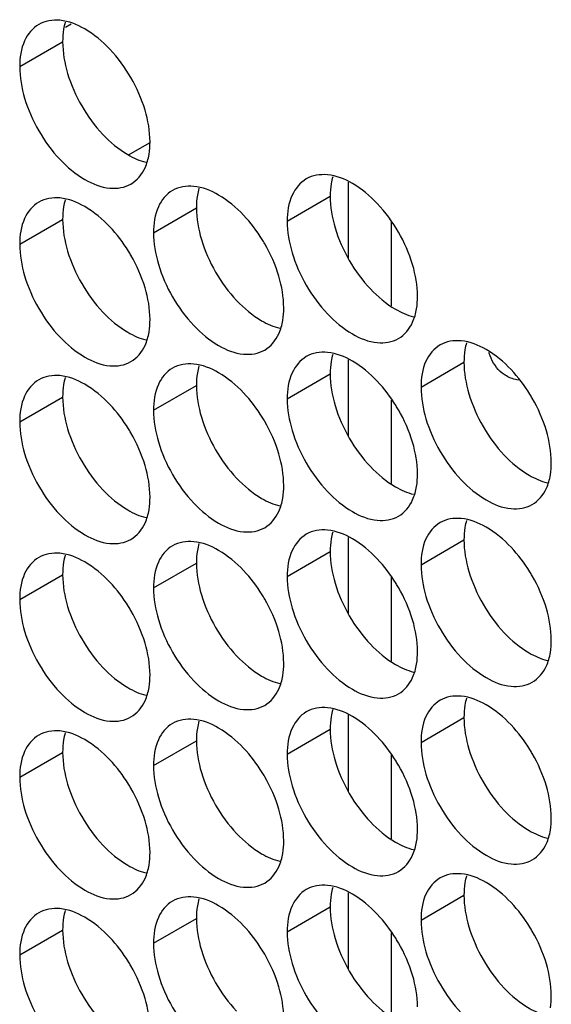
# Model space of a CAD drawing. Header units: inches. Extents: x 0 to 34, y 0 to 22.
# Tile 26 of 118: x 14.385 to 14.521, y 15.416 to 15.667. Entities that reach past the tile are written whole.
import ezdxf

# ---------------------------------------------------------------- set-up
doc = ezdxf.new("R2010")
doc.units = ezdxf.units.IN
doc.header["$LTSCALE"] = 1.87
doc.header["$MEASUREMENT"] = 0
doc.layers.get('0').update_dxf_attribs({"linetype": 'CONTINUOUS'})

msp = doc.modelspace()

# ---------------------------------------------------------------- linework, layer by layer
at = {"color": 3, "linetype": 'CONTINUOUS'}
for p, q in [((14.39805, 15.66609), (14.3966, 15.66525)), ((14.41271, 15.63276), (14.41825, 15.63596)), ((14.46874, 15.62584), (14.46874, 15.60645)), ((14.46874, 15.58052), (14.46874, 15.56113)), ((14.46874, 15.53521), (14.46874, 15.51582)), ((14.46874, 15.4899), (14.46874, 15.4705)), ((14.46874, 15.44458), (14.46874, 15.42519))]:
    msp.add_line(p, q, dxfattribs=at)
at = {"color": 7, "linetype": 'CONTINUOUS'}
for p, q in [((14.38494, 15.65528), (14.3959, 15.66161)), ((14.45318, 15.61588), (14.46414, 15.62221)), ((14.41906, 15.61292), (14.43002, 15.61925)), ((14.38494, 15.60996), (14.3959, 15.61629)), ((14.4797, 15.61556), (14.4797, 15.59428)), ((14.4873, 15.57352), (14.49826, 15.57985)), ((14.45318, 15.57056), (14.46414, 15.57689)), ((14.41906, 15.56761), (14.43002, 15.57394)), ((14.38494, 15.56465), (14.3959, 15.57098)), ((14.4797, 15.57024), (14.4797, 15.54896)), ((14.4873, 15.52821), (14.49826, 15.53454)), ((14.45318, 15.52525), (14.46414, 15.53158)), ((14.41906, 15.52229), (14.43002, 15.52862)), ((14.38494, 15.51933), (14.3959, 15.52566)), ((14.4797, 15.52493), (14.4797, 15.50365)), ((14.4873, 15.48289), (14.49826, 15.48922)), ((14.45318, 15.47994), (14.46414, 15.48626)), ((14.41906, 15.47698), (14.43002, 15.48331)), ((14.38494, 15.47402), (14.3959, 15.48035)), ((14.4797, 15.47962), (14.4797, 15.45834)), ((14.4873, 15.43758), (14.49826, 15.44391)), ((14.45318, 15.43462), (14.46414, 15.44095)), ((14.41906, 15.43166), (14.43002, 15.43799)), ((14.38494, 15.42871), (14.3959, 15.43504)), ((14.4797, 15.4343), (14.4797, 15.41302))]:
    msp.add_line(p, q, dxfattribs=at)
for points, knots in [([(14.38981, 15.66603), (14.38822, 15.66512), (14.38549, 15.66169), (14.38494, 15.65752), (14.38494, 15.65528)], [0, 0, 0, 0, 0.44922, 1, 1, 1, 1]), ([(14.40792, 15.65974), (14.40604, 15.66172), (14.40219, 15.66495), (14.39747, 15.66688), (14.3952, 15.66708)], [0, 0, 0, 0, 0.548282, 1, 1, 1, 1]), ([(14.41691, 15.64416), (14.41605, 15.64707), (14.4136, 15.65263), (14.41, 15.65754), (14.40792, 15.65974)], [0, 0, 0, 0, 0.499997, 1, 1, 1, 1]), ([(14.38621, 15.6472), (14.38707, 15.6443), (14.38952, 15.63874), (14.39474, 15.6316), (14.40093, 15.62642), (14.40738, 15.62377), (14.41172, 15.62442), (14.41331, 15.62533)], [0, 0, 0, 0, 0.235115, 0.470233, 0.682481, 0.857347, 1, 1, 1, 1]), ([(14.41331, 15.62533), (14.4149, 15.62625), (14.41692, 15.62878), (14.41774, 15.63171), (14.41793, 15.63288)], [0, 0, 0, 0, 0.608607, 1, 1, 1, 1]), ([(14.45805, 15.62664), (14.45646, 15.62572), (14.45372, 15.62229), (14.45318, 15.61812), (14.45318, 15.61588)], [0, 0, 0, 0, 0.44922, 1, 1, 1, 1]), ([(14.47615, 15.62034), (14.47428, 15.62232), (14.47043, 15.62555), (14.46571, 15.62749), (14.46344, 15.62768)], [0, 0, 0, 0, 0.548282, 1, 1, 1, 1]), ([(14.42393, 15.62368), (14.42234, 15.62276), (14.41961, 15.61934), (14.41906, 15.61517), (14.41906, 15.61292)], [0, 0, 0, 0, 0.44922, 1, 1, 1, 1]), ([(14.44204, 15.61738), (14.44016, 15.61936), (14.43631, 15.62259), (14.43159, 15.62453), (14.42932, 15.62472)], [0, 0, 0, 0, 0.548282, 1, 1, 1, 1]), ([(14.38981, 15.62072), (14.38822, 15.6198), (14.38549, 15.61638), (14.38494, 15.61221), (14.38494, 15.60996)], [0, 0, 0, 0, 0.44922, 1, 1, 1, 1]), ([(14.40792, 15.61442), (14.40604, 15.61641), (14.40219, 15.61963), (14.39747, 15.62157), (14.3952, 15.62177)], [0, 0, 0, 0, 0.548282, 1, 1, 1, 1]), ([(14.48515, 15.60476), (14.48428, 15.60767), (14.48183, 15.61323), (14.47824, 15.61814), (14.47615, 15.62034)], [0, 0, 0, 0, 0.499997, 1, 1, 1, 1]), ([(14.45103, 15.6018), (14.45017, 15.60471), (14.44878, 15.60786), (14.44702, 15.6108), (14.44681, 15.61114)], [0, 0, 0, 0, 0.882712, 1, 1, 1, 1]), ([(14.41691, 15.59885), (14.41605, 15.60175), (14.41466, 15.6049), (14.4129, 15.60784), (14.41269, 15.60819)], [0, 0, 0, 0, 0.882712, 1, 1, 1, 1]), ([(14.45444, 15.60781), (14.45531, 15.6049), (14.45776, 15.59934), (14.46298, 15.59221), (14.46916, 15.58702), (14.47562, 15.58437), (14.47996, 15.58502), (14.48155, 15.58593)], [0, 0, 0, 0, 0.235115, 0.470233, 0.682481, 0.857347, 1, 1, 1, 1]), ([(14.42033, 15.60485), (14.42119, 15.60194), (14.42364, 15.59638), (14.42886, 15.58925), (14.43504, 15.58406), (14.4415, 15.58141), (14.44584, 15.58206), (14.44743, 15.58298)], [0, 0, 0, 0, 0.235115, 0.470233, 0.682481, 0.857347, 1, 1, 1, 1]), ([(14.38621, 15.60189), (14.38707, 15.59898), (14.38952, 15.59342), (14.39474, 15.58629), (14.40093, 15.58111), (14.40738, 15.57845), (14.41172, 15.5791), (14.41331, 15.58002)], [0, 0, 0, 0, 0.235115, 0.470233, 0.682481, 0.857347, 1, 1, 1, 1]), ([(14.48155, 15.58593), (14.48313, 15.58685), (14.48515, 15.58938), (14.48598, 15.59231), (14.48617, 15.59348)], [0, 0, 0, 0, 0.608607, 1, 1, 1, 1]), ([(14.44743, 15.58298), (14.44902, 15.58389), (14.45103, 15.58642), (14.45186, 15.58935), (14.45205, 15.59053)], [0, 0, 0, 0, 0.608607, 1, 1, 1, 1]), ([(14.41331, 15.58002), (14.4149, 15.58093), (14.41692, 15.58346), (14.41774, 15.5864), (14.41793, 15.58757)], [0, 0, 0, 0, 0.608607, 1, 1, 1, 1]), ([(14.49216, 15.58428), (14.49058, 15.58336), (14.48784, 15.57994), (14.4873, 15.57577), (14.4873, 15.57352)], [0, 0, 0, 0, 0.44922, 1, 1, 1, 1]), ([(14.51027, 15.57798), (14.50839, 15.57996), (14.50455, 15.58319), (14.49983, 15.58513), (14.49755, 15.58533)], [0, 0, 0, 0, 0.548282, 1, 1, 1, 1]), ([(14.45805, 15.58132), (14.45646, 15.58041), (14.45372, 15.57698), (14.45318, 15.57281), (14.45318, 15.57056)], [0, 0, 0, 0, 0.44922, 1, 1, 1, 1]), ([(14.47615, 15.57503), (14.47428, 15.57701), (14.47043, 15.58023), (14.46571, 15.58217), (14.46344, 15.58237)], [0, 0, 0, 0, 0.548282, 1, 1, 1, 1]), ([(14.42393, 15.57836), (14.42234, 15.57745), (14.41961, 15.57402), (14.41906, 15.56985), (14.41906, 15.56761)], [0, 0, 0, 0, 0.44922, 1, 1, 1, 1]), ([(14.44204, 15.57207), (14.44016, 15.57405), (14.43631, 15.57727), (14.43159, 15.57921), (14.42932, 15.57941)], [0, 0, 0, 0, 0.548282, 1, 1, 1, 1]), ([(14.40792, 15.56911), (14.40604, 15.57109), (14.40219, 15.57432), (14.39747, 15.57626), (14.3952, 15.57645)], [0, 0, 0, 0, 0.548282, 1, 1, 1, 1]), ([(14.38981, 15.57541), (14.38822, 15.57449), (14.38549, 15.57106), (14.38494, 15.56689), (14.38494, 15.56465)], [0, 0, 0, 0, 0.44922, 1, 1, 1, 1]), ([(14.51927, 15.56241), (14.5184, 15.56531), (14.51701, 15.56846), (14.51526, 15.5714), (14.51505, 15.57175)], [0, 0, 0, 0, 0.882712, 1, 1, 1, 1]), ([(14.48515, 15.55945), (14.48428, 15.56235), (14.48289, 15.5655), (14.48114, 15.56845), (14.48093, 15.56879)], [0, 0, 0, 0, 0.882712, 1, 1, 1, 1]), ([(14.45103, 15.55649), (14.45017, 15.5594), (14.44878, 15.56255), (14.44702, 15.56549), (14.44681, 15.56583)], [0, 0, 0, 0, 0.882712, 1, 1, 1, 1]), ([(14.48856, 15.56545), (14.48943, 15.56254), (14.49188, 15.55698), (14.4971, 15.54985), (14.50328, 15.54467), (14.50974, 15.54201), (14.51408, 15.54266), (14.51566, 15.54358)], [0, 0, 0, 0, 0.235115, 0.470233, 0.682481, 0.857347, 1, 1, 1, 1]), ([(14.41691, 15.55353), (14.41605, 15.55644), (14.41466, 15.55959), (14.4129, 15.56253), (14.41269, 15.56287)], [0, 0, 0, 0, 0.882712, 1, 1, 1, 1]), ([(14.45444, 15.56249), (14.45531, 15.55959), (14.45776, 15.55403), (14.46298, 15.54689), (14.46916, 15.54171), (14.47562, 15.53905), (14.47996, 15.5397), (14.48155, 15.54062)], [0, 0, 0, 0, 0.235115, 0.470233, 0.682481, 0.857347, 1, 1, 1, 1]), ([(14.42033, 15.55953), (14.42119, 15.55663), (14.42364, 15.55107), (14.42886, 15.54393), (14.43504, 15.53875), (14.4415, 15.5361), (14.44584, 15.53675), (14.44743, 15.53766)], [0, 0, 0, 0, 0.235115, 0.470233, 0.682481, 0.857347, 1, 1, 1, 1]), ([(14.38621, 15.55658), (14.38707, 15.55367), (14.38952, 15.54811), (14.39474, 15.54098), (14.40093, 15.53579), (14.40738, 15.53314), (14.41172, 15.53379), (14.41331, 15.5347)], [0, 0, 0, 0, 0.235115, 0.470233, 0.682481, 0.857347, 1, 1, 1, 1]), ([(14.51566, 15.54358), (14.51725, 15.54449), (14.51927, 15.54702), (14.52009, 15.54996), (14.52029, 15.55113)], [0, 0, 0, 0, 0.608607, 1, 1, 1, 1]), ([(14.48155, 15.54062), (14.48313, 15.54153), (14.48515, 15.54406), (14.48598, 15.547), (14.48617, 15.54817)], [0, 0, 0, 0, 0.608607, 1, 1, 1, 1]), ([(14.44743, 15.53766), (14.44902, 15.53858), (14.45103, 15.54111), (14.45186, 15.54404), (14.45205, 15.54521)], [0, 0, 0, 0, 0.608607, 1, 1, 1, 1]), ([(14.41331, 15.5347), (14.4149, 15.53562), (14.41692, 15.53815), (14.41774, 15.54108), (14.41793, 15.54225)], [0, 0, 0, 0, 0.608607, 1, 1, 1, 1]), ([(14.49216, 15.53897), (14.49058, 15.53805), (14.48784, 15.53462), (14.4873, 15.53045), (14.4873, 15.52821)], [0, 0, 0, 0, 0.44922, 1, 1, 1, 1]), ([(14.51027, 15.53267), (14.50839, 15.53465), (14.50455, 15.53788), (14.49983, 15.53982), (14.49755, 15.54001)], [0, 0, 0, 0, 0.548282, 1, 1, 1, 1]), ([(14.45805, 15.53601), (14.45646, 15.53509), (14.45372, 15.53166), (14.45318, 15.52749), (14.45318, 15.52525)], [0, 0, 0, 0, 0.44922, 1, 1, 1, 1]), ([(14.47615, 15.52971), (14.47428, 15.53169), (14.47043, 15.53492), (14.46571, 15.53686), (14.46344, 15.53705)], [0, 0, 0, 0, 0.548282, 1, 1, 1, 1]), ([(14.42393, 15.53305), (14.42234, 15.53213), (14.41961, 15.52871), (14.41906, 15.52454), (14.41906, 15.52229)], [0, 0, 0, 0, 0.44922, 1, 1, 1, 1]), ([(14.44204, 15.52675), (14.44016, 15.52874), (14.43631, 15.53196), (14.43159, 15.5339), (14.42932, 15.5341)], [0, 0, 0, 0, 0.548282, 1, 1, 1, 1]), ([(14.40792, 15.5238), (14.40604, 15.52578), (14.40219, 15.529), (14.39747, 15.53094), (14.3952, 15.53114)], [0, 0, 0, 0, 0.548282, 1, 1, 1, 1]), ([(14.38981, 15.53009), (14.38822, 15.52918), (14.38549, 15.52575), (14.38494, 15.52158), (14.38494, 15.51933)], [0, 0, 0, 0, 0.44922, 1, 1, 1, 1]), ([(14.51927, 15.51709), (14.5184, 15.52), (14.51701, 15.52315), (14.51526, 15.52609), (14.51505, 15.52643)], [0, 0, 0, 0, 0.882712, 1, 1, 1, 1]), ([(14.48515, 15.51413), (14.48428, 15.51704), (14.48289, 15.52019), (14.48114, 15.52313), (14.48093, 15.52347)], [0, 0, 0, 0, 0.882712, 1, 1, 1, 1]), ([(14.45103, 15.51118), (14.45017, 15.51408), (14.44878, 15.51723), (14.44702, 15.52017), (14.44681, 15.52052)], [0, 0, 0, 0, 0.882712, 1, 1, 1, 1]), ([(14.48856, 15.52014), (14.48943, 15.51723), (14.49188, 15.51167), (14.4971, 15.50454), (14.50328, 15.49935), (14.50974, 15.4967), (14.51408, 15.49735), (14.51566, 15.49826)], [0, 0, 0, 0, 0.235115, 0.470233, 0.682481, 0.857347, 1, 1, 1, 1]), ([(14.41691, 15.50822), (14.41605, 15.51112), (14.41466, 15.51427), (14.4129, 15.51722), (14.41269, 15.51756)], [0, 0, 0, 0, 0.882712, 1, 1, 1, 1]), ([(14.45444, 15.51718), (14.45531, 15.51427), (14.45776, 15.50871), (14.46298, 15.50158), (14.46916, 15.49639), (14.47562, 15.49374), (14.47996, 15.49439), (14.48155, 15.4953)], [0, 0, 0, 0, 0.235115, 0.470233, 0.682481, 0.857347, 1, 1, 1, 1]), ([(14.42033, 15.51422), (14.42119, 15.51131), (14.42364, 15.50575), (14.42886, 15.49862), (14.43504, 15.49344), (14.4415, 15.49078), (14.44584, 15.49143), (14.44743, 15.49235)], [0, 0, 0, 0, 0.235115, 0.470233, 0.682481, 0.857347, 1, 1, 1, 1]), ([(14.38621, 15.51126), (14.38707, 15.50836), (14.38952, 15.5028), (14.39474, 15.49566), (14.40093, 15.49048), (14.40738, 15.48782), (14.41172, 15.48847), (14.41331, 15.48939)], [0, 0, 0, 0, 0.235115, 0.470233, 0.682481, 0.857347, 1, 1, 1, 1]), ([(14.51566, 15.49826), (14.51725, 15.49918), (14.51927, 15.50171), (14.52009, 15.50464), (14.52029, 15.50581)], [0, 0, 0, 0, 0.608607, 1, 1, 1, 1]), ([(14.48155, 15.4953), (14.48313, 15.49622), (14.48515, 15.49875), (14.48598, 15.50168), (14.48617, 15.50285)], [0, 0, 0, 0, 0.608607, 1, 1, 1, 1]), ([(14.44743, 15.49235), (14.44902, 15.49326), (14.45103, 15.49579), (14.45186, 15.49873), (14.45205, 15.4999)], [0, 0, 0, 0, 0.608607, 1, 1, 1, 1]), ([(14.41331, 15.48939), (14.4149, 15.4903), (14.41692, 15.49283), (14.41774, 15.49577), (14.41793, 15.49694)], [0, 0, 0, 0, 0.608607, 1, 1, 1, 1]), ([(14.49216, 15.49365), (14.49058, 15.49274), (14.48784, 15.48931), (14.4873, 15.48514), (14.4873, 15.48289)], [0, 0, 0, 0, 0.44922, 1, 1, 1, 1]), ([(14.51027, 15.48735), (14.50839, 15.48934), (14.50455, 15.49256), (14.49983, 15.4945), (14.49755, 15.4947)], [0, 0, 0, 0, 0.548282, 1, 1, 1, 1]), ([(14.45805, 15.49069), (14.45646, 15.48978), (14.45372, 15.48635), (14.45318, 15.48218), (14.45318, 15.47994)], [0, 0, 0, 0, 0.44922, 1, 1, 1, 1]), ([(14.47615, 15.4844), (14.47428, 15.48638), (14.47043, 15.4896), (14.46571, 15.49154), (14.46344, 15.49174)], [0, 0, 0, 0, 0.548282, 1, 1, 1, 1]), ([(14.42393, 15.48774), (14.42234, 15.48682), (14.41961, 15.48339), (14.41906, 15.47922), (14.41906, 15.47698)], [0, 0, 0, 0, 0.44922, 1, 1, 1, 1]), ([(14.44204, 15.48144), (14.44016, 15.48342), (14.43631, 15.48665), (14.43159, 15.48859), (14.42932, 15.48878)], [0, 0, 0, 0, 0.548282, 1, 1, 1, 1]), ([(14.40792, 15.47848), (14.40604, 15.48046), (14.40219, 15.48369), (14.39747, 15.48563), (14.3952, 15.48582)], [0, 0, 0, 0, 0.548282, 1, 1, 1, 1]), ([(14.38981, 15.48478), (14.38822, 15.48386), (14.38549, 15.48043), (14.38494, 15.47626), (14.38494, 15.47402)], [0, 0, 0, 0, 0.44922, 1, 1, 1, 1]), ([(14.51927, 15.47178), (14.5184, 15.47468), (14.51701, 15.47783), (14.51526, 15.48078), (14.51505, 15.48112)], [0, 0, 0, 0, 0.882712, 1, 1, 1, 1]), ([(14.48515, 15.46882), (14.48428, 15.47173), (14.48289, 15.47488), (14.48114, 15.47782), (14.48093, 15.47816)], [0, 0, 0, 0, 0.882712, 1, 1, 1, 1]), ([(14.45103, 15.46586), (14.45017, 15.46877), (14.44878, 15.47192), (14.44702, 15.47486), (14.44681, 15.4752)], [0, 0, 0, 0, 0.882712, 1, 1, 1, 1]), ([(14.48856, 15.47482), (14.48943, 15.47192), (14.49188, 15.46636), (14.4971, 15.45922), (14.50328, 15.45404), (14.50974, 15.45138), (14.51408, 15.45203), (14.51566, 15.45295)], [0, 0, 0, 0, 0.235115, 0.470233, 0.682481, 0.857347, 1, 1, 1, 1]), ([(14.41691, 15.4629), (14.41605, 15.46581), (14.41466, 15.46896), (14.4129, 15.4719), (14.41269, 15.47224)], [0, 0, 0, 0, 0.882712, 1, 1, 1, 1]), ([(14.45444, 15.47186), (14.45531, 15.46896), (14.45776, 15.4634), (14.46298, 15.45626), (14.46916, 15.45108), (14.47562, 15.44843), (14.47996, 15.44907), (14.48155, 15.44999)], [0, 0, 0, 0, 0.235115, 0.470233, 0.682481, 0.857347, 1, 1, 1, 1]), ([(14.42033, 15.46891), (14.42119, 15.466), (14.42364, 15.46044), (14.42886, 15.45331), (14.43504, 15.44812), (14.4415, 15.44547), (14.44584, 15.44612), (14.44743, 15.44703)], [0, 0, 0, 0, 0.235115, 0.470233, 0.682481, 0.857347, 1, 1, 1, 1]), ([(14.38621, 15.46595), (14.38707, 15.46304), (14.38952, 15.45748), (14.39474, 15.45035), (14.40093, 15.44516), (14.40738, 15.44251), (14.41172, 15.44316), (14.41331, 15.44408)], [0, 0, 0, 0, 0.235115, 0.470233, 0.682481, 0.857347, 1, 1, 1, 1]), ([(14.51566, 15.45295), (14.51725, 15.45386), (14.51927, 15.45639), (14.52009, 15.45933), (14.52029, 15.4605)], [0, 0, 0, 0, 0.608607, 1, 1, 1, 1]), ([(14.48155, 15.44999), (14.48313, 15.45091), (14.48515, 15.45344), (14.48598, 15.45637), (14.48617, 15.45754)], [0, 0, 0, 0, 0.608607, 1, 1, 1, 1]), ([(14.44743, 15.44703), (14.44902, 15.44795), (14.45103, 15.45048), (14.45186, 15.45341), (14.45205, 15.45458)], [0, 0, 0, 0, 0.608607, 1, 1, 1, 1]), ([(14.41331, 15.44408), (14.4149, 15.44499), (14.41692, 15.44752), (14.41774, 15.45045), (14.41793, 15.45163)], [0, 0, 0, 0, 0.608607, 1, 1, 1, 1]), ([(14.49216, 15.44834), (14.49058, 15.44742), (14.48784, 15.44399), (14.4873, 15.43982), (14.4873, 15.43758)], [0, 0, 0, 0, 0.44922, 1, 1, 1, 1]), ([(14.51027, 15.44204), (14.50839, 15.44402), (14.50455, 15.44725), (14.49983, 15.44919), (14.49755, 15.44938)], [0, 0, 0, 0, 0.548282, 1, 1, 1, 1]), ([(14.45805, 15.44538), (14.45646, 15.44446), (14.45372, 15.44104), (14.45318, 15.43687), (14.45318, 15.43462)], [0, 0, 0, 0, 0.44922, 1, 1, 1, 1]), ([(14.47615, 15.43908), (14.47428, 15.44106), (14.47043, 15.44429), (14.46571, 15.44623), (14.46344, 15.44643)], [0, 0, 0, 0, 0.548282, 1, 1, 1, 1]), ([(14.42393, 15.44242), (14.42234, 15.44151), (14.41961, 15.43808), (14.41906, 15.43391), (14.41906, 15.43166)], [0, 0, 0, 0, 0.44922, 1, 1, 1, 1]), ([(14.44204, 15.43613), (14.44016, 15.43811), (14.43631, 15.44133), (14.43159, 15.44327), (14.42932, 15.44347)], [0, 0, 0, 0, 0.548282, 1, 1, 1, 1]), ([(14.40792, 15.43317), (14.40604, 15.43515), (14.40219, 15.43837), (14.39747, 15.44031), (14.3952, 15.44051)], [0, 0, 0, 0, 0.548282, 1, 1, 1, 1]), ([(14.38981, 15.43946), (14.38822, 15.43855), (14.38549, 15.43512), (14.38494, 15.43095), (14.38494, 15.42871)], [0, 0, 0, 0, 0.44922, 1, 1, 1, 1]), ([(14.51927, 15.42646), (14.5184, 15.42937), (14.51701, 15.43252), (14.51526, 15.43546), (14.51505, 15.4358)], [0, 0, 0, 0, 0.882712, 1, 1, 1, 1]), ([(14.48515, 15.42351), (14.48428, 15.42641), (14.48289, 15.42956), (14.48114, 15.4325), (14.48093, 15.43285)], [0, 0, 0, 0, 0.882712, 1, 1, 1, 1]), ([(14.45103, 15.42055), (14.45017, 15.42345), (14.44878, 15.4266), (14.44702, 15.42955), (14.44681, 15.42989)], [0, 0, 0, 0, 0.882712, 1, 1, 1, 1]), ([(14.48856, 15.42951), (14.48943, 15.4266), (14.49188, 15.42104), (14.4971, 15.41391), (14.50328, 15.40872), (14.50974, 15.40607), (14.51408, 15.40672), (14.51566, 15.40763)], [0, 0, 0, 0, 0.235115, 0.470233, 0.682481, 0.857347, 1, 1, 1, 1]), ([(14.41691, 15.41759), (14.41605, 15.4205), (14.41466, 15.42365), (14.4129, 15.42659), (14.41269, 15.42693)], [0, 0, 0, 0, 0.882712, 1, 1, 1, 1]), ([(14.45444, 15.42655), (14.45531, 15.42364), (14.45776, 15.41808), (14.46298, 15.41095), (14.46916, 15.40577), (14.47562, 15.40311), (14.47996, 15.40376), (14.48155, 15.40468)], [0, 0, 0, 0, 0.235115, 0.470233, 0.682481, 0.857347, 1, 1, 1, 1]), ([(14.42033, 15.42359), (14.42119, 15.42069), (14.42364, 15.41513), (14.42886, 15.40799), (14.43504, 15.40281), (14.4415, 15.40015), (14.44584, 15.4008), (14.44743, 15.40172)], [0, 0, 0, 0, 0.235115, 0.470233, 0.682481, 0.857347, 1, 1, 1, 1]), ([(14.38621, 15.42063), (14.38707, 15.41773), (14.38952, 15.41217), (14.39474, 15.40503), (14.40093, 15.39985), (14.40738, 15.3972), (14.41172, 15.39785), (14.41331, 15.39876)], [0, 0, 0, 0, 0.235115, 0.470233, 0.682481, 0.857347, 1, 1, 1, 1])]:
    msp.add_open_spline(points, degree=3, knots=knots, dxfattribs=at)
for points in [[(14.3952, 15.66708), (14.39335, 15.66724), (14.3914, 15.66695), (14.38981, 15.66603)], [(14.38494, 15.65528), (14.38494, 15.65255), (14.38543, 15.64983), (14.38621, 15.6472)], [(14.41818, 15.63609), (14.41818, 15.63881), (14.41769, 15.64154), (14.41691, 15.64416)], [(14.41793, 15.63288), (14.41811, 15.63394), (14.41818, 15.63502), (14.41818, 15.63609)], [(14.46344, 15.62768), (14.46158, 15.62784), (14.45963, 15.62755), (14.45805, 15.62664)], [(14.42932, 15.62472), (14.42746, 15.62489), (14.42552, 15.62459), (14.42393, 15.62368)], [(14.3952, 15.62177), (14.39335, 15.62193), (14.3914, 15.62164), (14.38981, 15.62072)], [(14.44681, 15.61114), (14.44543, 15.61338), (14.44384, 15.61548), (14.44204, 15.61738)], [(14.45318, 15.61588), (14.45318, 15.61316), (14.45366, 15.61043), (14.45444, 15.60781)], [(14.41269, 15.60819), (14.41132, 15.61042), (14.40972, 15.61252), (14.40792, 15.61442)], [(14.41906, 15.61292), (14.41906, 15.6102), (14.41955, 15.60747), (14.42033, 15.60485)], [(14.38494, 15.60996), (14.38494, 15.60724), (14.38543, 15.60451), (14.38621, 15.60189)], [(14.48641, 15.59669), (14.48641, 15.59941), (14.48593, 15.60214), (14.48515, 15.60476)], [(14.45229, 15.59373), (14.45229, 15.59646), (14.45181, 15.59918), (14.45103, 15.6018)], [(14.41818, 15.59077), (14.41818, 15.5935), (14.41769, 15.59622), (14.41691, 15.59885)], [(14.48617, 15.59348), (14.48634, 15.59454), (14.48641, 15.59562), (14.48641, 15.59669)], [(14.45205, 15.59053), (14.45223, 15.59159), (14.45229, 15.59267), (14.45229, 15.59373)], [(14.41793, 15.58757), (14.41811, 15.58863), (14.41818, 15.58971), (14.41818, 15.59077)], [(14.49755, 15.58533), (14.4957, 15.58549), (14.49375, 15.5852), (14.49216, 15.58428)], [(14.46344, 15.58237), (14.46158, 15.58253), (14.45963, 15.58224), (14.45805, 15.58132)], [(14.50491, 15.58151), (14.5048, 15.5818), (14.5047, 15.58209), (14.5046, 15.58239)], [(14.508, 15.5771), (14.50659, 15.57822), (14.50557, 15.57982), (14.50491, 15.58151)], [(14.42932, 15.57941), (14.42746, 15.57957), (14.42552, 15.57928), (14.42393, 15.57836)], [(14.51505, 15.57175), (14.51367, 15.57398), (14.51208, 15.57608), (14.51027, 15.57798)], [(14.3952, 15.57645), (14.39335, 15.57661), (14.3914, 15.57632), (14.38981, 15.57541)], [(14.50908, 15.57637), (14.5087, 15.57659), (14.50834, 15.57683), (14.508, 15.5771)], [(14.51217, 15.5753), (14.51109, 15.57548), (14.51003, 15.57584), (14.50908, 15.57637)], [(14.48093, 15.56879), (14.47955, 15.57102), (14.47796, 15.57312), (14.47615, 15.57503)], [(14.4873, 15.57352), (14.4873, 15.5708), (14.48778, 15.56807), (14.48856, 15.56545)], [(14.44681, 15.56583), (14.44543, 15.56806), (14.44384, 15.57016), (14.44204, 15.57207)], [(14.45318, 15.57056), (14.45318, 15.56784), (14.45366, 15.56511), (14.45444, 15.56249)], [(14.41269, 15.56287), (14.41132, 15.5651), (14.40972, 15.56721), (14.40792, 15.56911)], [(14.41906, 15.56761), (14.41906, 15.56488), (14.41955, 15.56216), (14.42033, 15.55953)], [(14.38494, 15.56465), (14.38494, 15.56193), (14.38543, 15.5592), (14.38621, 15.55658)], [(14.52053, 15.55433), (14.52053, 15.55706), (14.52005, 15.55978), (14.51927, 15.56241)], [(14.48641, 15.55138), (14.48641, 15.5541), (14.48593, 15.55683), (14.48515, 15.55945)], [(14.45229, 15.54842), (14.45229, 15.55114), (14.45181, 15.55387), (14.45103, 15.55649)], [(14.41818, 15.54546), (14.41818, 15.54818), (14.41769, 15.55091), (14.41691, 15.55353)], [(14.52029, 15.55113), (14.52046, 15.55219), (14.52053, 15.55327), (14.52053, 15.55433)], [(14.48617, 15.54817), (14.48634, 15.54923), (14.48641, 15.55031), (14.48641, 15.55138)], [(14.45205, 15.54521), (14.45223, 15.54627), (14.45229, 15.54735), (14.45229, 15.54842)], [(14.41793, 15.54225), (14.41811, 15.54331), (14.41818, 15.54439), (14.41818, 15.54546)], [(14.49755, 15.54001), (14.4957, 15.54017), (14.49375, 15.53988), (14.49216, 15.53897)], [(14.46344, 15.53705), (14.46158, 15.53721), (14.45963, 15.53692), (14.45805, 15.53601)], [(14.42932, 15.5341), (14.42746, 15.53426), (14.42552, 15.53397), (14.42393, 15.53305)], [(14.3952, 15.53114), (14.39335, 15.5313), (14.3914, 15.53101), (14.38981, 15.53009)], [(14.51505, 15.52643), (14.51367, 15.52866), (14.51208, 15.53077), (14.51027, 15.53267)], [(14.48093, 15.52347), (14.47955, 15.52571), (14.47796, 15.52781), (14.47615, 15.52971)], [(14.4873, 15.52821), (14.4873, 15.52548), (14.48778, 15.52276), (14.48856, 15.52014)], [(14.44681, 15.52052), (14.44543, 15.52275), (14.44384, 15.52485), (14.44204, 15.52675)], [(14.45318, 15.52525), (14.45318, 15.52253), (14.45366, 15.5198), (14.45444, 15.51718)], [(14.41269, 15.51756), (14.41132, 15.51979), (14.40972, 15.52189), (14.40792, 15.5238)], [(14.41906, 15.52229), (14.41906, 15.51957), (14.41955, 15.51684), (14.42033, 15.51422)], [(14.38494, 15.51933), (14.38494, 15.51661), (14.38543, 15.51389), (14.38621, 15.51126)], [(14.52053, 15.50902), (14.52053, 15.51174), (14.52005, 15.51447), (14.51927, 15.51709)], [(14.48641, 15.50606), (14.48641, 15.50879), (14.48593, 15.51151), (14.48515, 15.51413)], [(14.45229, 15.5031), (14.45229, 15.50583), (14.45181, 15.50855), (14.45103, 15.51118)], [(14.41818, 15.50015), (14.41818, 15.50287), (14.41769, 15.5056), (14.41691, 15.50822)], [(14.52029, 15.50581), (14.52046, 15.50687), (14.52053, 15.50795), (14.52053, 15.50902)], [(14.48617, 15.50285), (14.48634, 15.50392), (14.48641, 15.50499), (14.48641, 15.50606)], [(14.45205, 15.4999), (14.45223, 15.50096), (14.45229, 15.50204), (14.45229, 15.5031)], [(14.41793, 15.49694), (14.41811, 15.498), (14.41818, 15.49908), (14.41818, 15.50015)], [(14.49755, 15.4947), (14.4957, 15.49486), (14.49375, 15.49457), (14.49216, 15.49365)], [(14.46344, 15.49174), (14.46158, 15.4919), (14.45963, 15.49161), (14.45805, 15.49069)], [(14.42932, 15.48878), (14.42746, 15.48894), (14.42552, 15.48865), (14.42393, 15.48774)], [(14.3952, 15.48582), (14.39335, 15.48599), (14.3914, 15.48569), (14.38981, 15.48478)], [(14.51505, 15.48112), (14.51367, 15.48335), (14.51208, 15.48545), (14.51027, 15.48735)], [(14.48093, 15.47816), (14.47955, 15.48039), (14.47796, 15.48249), (14.47615, 15.4844)], [(14.4873, 15.48289), (14.4873, 15.48017), (14.48778, 15.47744), (14.48856, 15.47482)], [(14.44681, 15.4752), (14.44543, 15.47743), (14.44384, 15.47954), (14.44204, 15.48144)], [(14.41269, 15.47224), (14.41132, 15.47448), (14.40972, 15.47658), (14.40792, 15.47848)], [(14.45318, 15.47994), (14.45318, 15.47721), (14.45366, 15.47449), (14.45444, 15.47186)], [(14.41906, 15.47698), (14.41906, 15.47425), (14.41955, 15.47153), (14.42033, 15.46891)], [(14.38494, 15.47402), (14.38494, 15.4713), (14.38543, 15.46857), (14.38621, 15.46595)], [(14.52053, 15.46371), (14.52053, 15.46643), (14.52005, 15.46916), (14.51927, 15.47178)], [(14.48641, 15.46075), (14.48641, 15.46347), (14.48593, 15.4662), (14.48515, 15.46882)], [(14.45229, 15.45779), (14.45229, 15.46051), (14.45181, 15.46324), (14.45103, 15.46586)], [(14.41818, 15.45483), (14.41818, 15.45756), (14.41769, 15.46028), (14.41691, 15.4629)], [(14.52029, 15.4605), (14.52046, 15.46156), (14.52053, 15.46264), (14.52053, 15.46371)], [(14.48617, 15.45754), (14.48634, 15.4586), (14.48641, 15.45968), (14.48641, 15.46075)], [(14.45205, 15.45458), (14.45223, 15.45564), (14.45229, 15.45672), (14.45229, 15.45779)], [(14.41793, 15.45163), (14.41811, 15.45269), (14.41818, 15.45376), (14.41818, 15.45483)], [(14.49755, 15.44938), (14.4957, 15.44954), (14.49375, 15.44925), (14.49216, 15.44834)], [(14.46344, 15.44643), (14.46158, 15.44659), (14.45963, 15.4463), (14.45805, 15.44538)], [(14.42932, 15.44347), (14.42746, 15.44363), (14.42552, 15.44334), (14.42393, 15.44242)], [(14.3952, 15.44051), (14.39335, 15.44067), (14.3914, 15.44038), (14.38981, 15.43946)], [(14.51505, 15.4358), (14.51367, 15.43804), (14.51208, 15.44014), (14.51027, 15.44204)], [(14.48093, 15.43285), (14.47955, 15.43508), (14.47796, 15.43718), (14.47615, 15.43908)], [(14.4873, 15.43758), (14.4873, 15.43486), (14.48778, 15.43213), (14.48856, 15.42951)], [(14.44681, 15.42989), (14.44543, 15.43212), (14.44384, 15.43422), (14.44204, 15.43613)], [(14.41269, 15.42693), (14.41132, 15.42916), (14.40972, 15.43126), (14.40792, 15.43317)], [(14.45318, 15.43462), (14.45318, 15.4319), (14.45366, 15.42917), (14.45444, 15.42655)], [(14.41906, 15.43166), (14.41906, 15.42894), (14.41955, 15.42621), (14.42033, 15.42359)], [(14.38494, 15.42871), (14.38494, 15.42598), (14.38543, 15.42326), (14.38621, 15.42063)], [(14.52053, 15.41839), (14.52053, 15.42112), (14.52005, 15.42384), (14.51927, 15.42646)], [(14.48641, 15.41543), (14.48641, 15.41816), (14.48593, 15.42088), (14.48515, 15.42351)], [(14.45229, 15.41248), (14.45229, 15.4152), (14.45181, 15.41793), (14.45103, 15.42055)], [(14.41818, 15.40952), (14.41818, 15.41224), (14.41769, 15.41497), (14.41691, 15.41759)], [(14.52029, 15.41518), (14.52046, 15.41625), (14.52053, 15.41732), (14.52053, 15.41839)]]:
    msp.add_open_spline(points, degree=3, dxfattribs=at)
at = {"color": 3, "linetype": 'CONTINUOUS'}
for points in [[(14.39655, 15.6666), (14.39638, 15.66601), (14.39625, 15.66541), (14.39615, 15.66481)], [(14.39615, 15.66481), (14.39597, 15.66375), (14.3959, 15.66267), (14.3959, 15.66161)], [(14.3959, 15.66161), (14.3959, 15.65888), (14.39639, 15.65616), (14.39717, 15.65353)], [(14.46479, 15.6272), (14.46461, 15.62661), (14.46448, 15.62602), (14.46438, 15.62541)], [(14.43067, 15.62424), (14.4305, 15.62365), (14.43036, 15.62306), (14.43026, 15.62246)], [(14.46438, 15.62541), (14.46421, 15.62435), (14.46414, 15.62327), (14.46414, 15.62221)], [(14.39655, 15.62128), (14.39638, 15.6207), (14.39625, 15.6201), (14.39615, 15.6195)], [(14.43026, 15.62246), (14.43009, 15.6214), (14.43002, 15.62032), (14.43002, 15.61925)], [(14.46414, 15.62221), (14.46414, 15.61948), (14.46462, 15.61676), (14.4654, 15.61413)], [(14.39615, 15.6195), (14.39597, 15.61844), (14.3959, 15.61736), (14.3959, 15.61629)], [(14.43002, 15.61925), (14.43002, 15.61653), (14.43051, 15.6138), (14.43129, 15.61118)], [(14.3959, 15.61629), (14.3959, 15.61357), (14.39639, 15.61084), (14.39717, 15.60822)], [(14.4985, 15.58306), (14.49832, 15.582), (14.49826, 15.58092), (14.49826, 15.57985)], [(14.49891, 15.58484), (14.49873, 15.58426), (14.4986, 15.58366), (14.4985, 15.58306)], [(14.46479, 15.58188), (14.46461, 15.5813), (14.46448, 15.5807), (14.46438, 15.5801)], [(14.43067, 15.57893), (14.4305, 15.57834), (14.43036, 15.57774), (14.43026, 15.57714)], [(14.46438, 15.5801), (14.46421, 15.57904), (14.46414, 15.57796), (14.46414, 15.57689)], [(14.49826, 15.57985), (14.49826, 15.57713), (14.49874, 15.5744), (14.49952, 15.57178)], [(14.39655, 15.57597), (14.39638, 15.57538), (14.39625, 15.57479), (14.39615, 15.57418)], [(14.43026, 15.57714), (14.43009, 15.57608), (14.43002, 15.575), (14.43002, 15.57394)], [(14.46414, 15.57689), (14.46414, 15.57417), (14.46462, 15.57144), (14.4654, 15.56882)], [(14.39615, 15.57418), (14.39597, 15.57312), (14.3959, 15.57204), (14.3959, 15.57098)], [(14.43002, 15.57394), (14.43002, 15.57121), (14.43051, 15.56849), (14.43129, 15.56586)], [(14.3959, 15.57098), (14.3959, 15.56825), (14.39639, 15.56553), (14.39717, 15.5629)], [(14.49891, 15.53953), (14.49873, 15.53894), (14.4986, 15.53835), (14.4985, 15.53774)], [(14.46479, 15.53657), (14.46461, 15.53598), (14.46448, 15.53539), (14.46438, 15.53479)], [(14.4985, 15.53774), (14.49832, 15.53668), (14.49826, 15.5356), (14.49826, 15.53454)], [(14.43067, 15.53361), (14.4305, 15.53303), (14.43036, 15.53243), (14.43026, 15.53183)], [(14.46438, 15.53479), (14.46421, 15.53372), (14.46414, 15.53265), (14.46414, 15.53158)], [(14.49826, 15.53454), (14.49826, 15.53181), (14.49874, 15.52909), (14.49952, 15.52646)], [(14.39655, 15.53065), (14.39638, 15.53007), (14.39625, 15.52947), (14.39615, 15.52887)], [(14.43026, 15.53183), (14.43009, 15.53077), (14.43002, 15.52969), (14.43002, 15.52862)], [(14.46414, 15.53158), (14.46414, 15.52886), (14.46462, 15.52613), (14.4654, 15.52351)], [(14.39615, 15.52887), (14.39597, 15.52781), (14.3959, 15.52673), (14.3959, 15.52566)], [(14.43002, 15.52862), (14.43002, 15.5259), (14.43051, 15.52317), (14.43129, 15.52055)], [(14.3959, 15.52566), (14.3959, 15.52294), (14.39639, 15.52021), (14.39717, 15.51759)], [(14.49891, 15.49421), (14.49873, 15.49363), (14.4986, 15.49303), (14.4985, 15.49243)], [(14.46479, 15.49126), (14.46461, 15.49067), (14.46448, 15.49007), (14.46438, 15.48947)], [(14.4985, 15.49243), (14.49832, 15.49137), (14.49826, 15.49029), (14.49826, 15.48922)], [(14.43067, 15.4883), (14.4305, 15.48771), (14.43036, 15.48712), (14.43026, 15.48651)], [(14.46438, 15.48947), (14.46421, 15.48841), (14.46414, 15.48733), (14.46414, 15.48626)], [(14.49826, 15.48922), (14.49826, 15.4865), (14.49874, 15.48377), (14.49952, 15.48115)], [(14.39655, 15.48534), (14.39638, 15.48475), (14.39625, 15.48416), (14.39615, 15.48356)], [(14.43026, 15.48651), (14.43009, 15.48545), (14.43002, 15.48437), (14.43002, 15.48331)], [(14.46414, 15.48626), (14.46414, 15.48354), (14.46462, 15.48082), (14.4654, 15.47819)], [(14.39615, 15.48356), (14.39597, 15.4825), (14.3959, 15.48142), (14.3959, 15.48035)], [(14.43002, 15.48331), (14.43002, 15.48058), (14.43051, 15.47786), (14.43129, 15.47523)], [(14.3959, 15.48035), (14.3959, 15.47763), (14.39639, 15.4749), (14.39717, 15.47228)], [(14.49891, 15.4489), (14.49873, 15.44831), (14.4986, 15.44772), (14.4985, 15.44712)], [(14.46479, 15.44594), (14.46461, 15.44536), (14.46448, 15.44476), (14.46438, 15.44416)], [(14.4985, 15.44712), (14.49832, 15.44605), (14.49826, 15.44498), (14.49826, 15.44391)], [(14.43067, 15.44298), (14.4305, 15.4424), (14.43036, 15.4418), (14.43026, 15.4412)], [(14.46438, 15.44416), (14.46421, 15.4431), (14.46414, 15.44202), (14.46414, 15.44095)], [(14.49826, 15.44391), (14.49826, 15.44118), (14.49874, 15.43846), (14.49952, 15.43584)], [(14.39655, 15.44003), (14.39638, 15.43944), (14.39625, 15.43884), (14.39615, 15.43824)], [(14.43026, 15.4412), (14.43009, 15.44014), (14.43002, 15.43906), (14.43002, 15.43799)], [(14.46414, 15.44095), (14.46414, 15.43823), (14.46462, 15.4355), (14.4654, 15.43288)], [(14.39615, 15.43824), (14.39597, 15.43718), (14.3959, 15.4361), (14.3959, 15.43504)], [(14.43002, 15.43799), (14.43002, 15.43527), (14.43051, 15.43254), (14.43129, 15.42992)], [(14.3959, 15.43504), (14.3959, 15.43231), (14.39639, 15.42959), (14.39717, 15.42696)]]:
    msp.add_open_spline(points, degree=3, dxfattribs=at)
for points, knots in [([(14.39717, 15.65353), (14.39803, 15.65063), (14.40048, 15.64507), (14.40408, 15.64015), (14.40616, 15.63796)], [0, 0, 0, 0, 0.499997, 1, 1, 1, 1]), ([(14.40616, 15.63796), (14.40804, 15.63597), (14.41144, 15.63312), (14.41553, 15.63127), (14.41717, 15.63089)], [0, 0, 0, 0, 0.619597, 1, 1, 1, 1]), ([(14.4654, 15.61413), (14.46627, 15.61123), (14.46872, 15.60567), (14.47232, 15.60075), (14.4744, 15.59856)], [0, 0, 0, 0, 0.499997, 1, 1, 1, 1]), ([(14.43129, 15.61118), (14.43215, 15.60827), (14.4346, 15.60271), (14.4382, 15.5978), (14.44028, 15.5956)], [0, 0, 0, 0, 0.499997, 1, 1, 1, 1]), ([(14.39717, 15.60822), (14.39803, 15.60531), (14.40048, 15.59975), (14.40408, 15.59484), (14.40616, 15.59264)], [0, 0, 0, 0, 0.499997, 1, 1, 1, 1]), ([(14.4744, 15.59856), (14.47628, 15.59658), (14.47968, 15.59372), (14.48377, 15.59187), (14.48541, 15.59149)], [0, 0, 0, 0, 0.619597, 1, 1, 1, 1]), ([(14.44028, 15.5956), (14.44216, 15.59362), (14.44556, 15.59076), (14.44965, 15.58892), (14.45129, 15.58853)], [0, 0, 0, 0, 0.619597, 1, 1, 1, 1]), ([(14.40616, 15.59264), (14.40804, 15.59066), (14.41144, 15.58781), (14.41553, 15.58596), (14.41717, 15.58557)], [0, 0, 0, 0, 0.619597, 1, 1, 1, 1]), ([(14.49952, 15.57178), (14.50039, 15.56887), (14.50284, 15.56331), (14.50643, 15.5584), (14.50851, 15.5562)], [0, 0, 0, 0, 0.499997, 1, 1, 1, 1]), ([(14.4654, 15.56882), (14.46627, 15.56591), (14.46872, 15.56035), (14.47232, 15.55544), (14.4744, 15.55324)], [0, 0, 0, 0, 0.499997, 1, 1, 1, 1]), ([(14.43129, 15.56586), (14.43215, 15.56296), (14.4346, 15.5574), (14.4382, 15.55248), (14.44028, 15.55029)], [0, 0, 0, 0, 0.499997, 1, 1, 1, 1]), ([(14.39717, 15.5629), (14.39803, 15.56), (14.40048, 15.55444), (14.40408, 15.54952), (14.40616, 15.54733)], [0, 0, 0, 0, 0.499997, 1, 1, 1, 1]), ([(14.50851, 15.5562), (14.51039, 15.55422), (14.5138, 15.55137), (14.51788, 15.54952), (14.51952, 15.54913)], [0, 0, 0, 0, 0.619597, 1, 1, 1, 1]), ([(14.4744, 15.55324), (14.47628, 15.55126), (14.47968, 15.54841), (14.48377, 15.54656), (14.48541, 15.54618)], [0, 0, 0, 0, 0.619597, 1, 1, 1, 1]), ([(14.44028, 15.55029), (14.44216, 15.5483), (14.44556, 15.54545), (14.44965, 15.5436), (14.45129, 15.54322)], [0, 0, 0, 0, 0.619597, 1, 1, 1, 1]), ([(14.40616, 15.54733), (14.40804, 15.54535), (14.41144, 15.54249), (14.41553, 15.54064), (14.41717, 15.54026)], [0, 0, 0, 0, 0.619597, 1, 1, 1, 1]), ([(14.49952, 15.52646), (14.50039, 15.52356), (14.50284, 15.518), (14.50643, 15.51308), (14.50851, 15.51089)], [0, 0, 0, 0, 0.499997, 1, 1, 1, 1]), ([(14.4654, 15.52351), (14.46627, 15.5206), (14.46872, 15.51504), (14.47232, 15.51013), (14.4744, 15.50793)], [0, 0, 0, 0, 0.499997, 1, 1, 1, 1]), ([(14.43129, 15.52055), (14.43215, 15.51764), (14.4346, 15.51208), (14.4382, 15.50717), (14.44028, 15.50497)], [0, 0, 0, 0, 0.499997, 1, 1, 1, 1]), ([(14.39717, 15.51759), (14.39803, 15.51468), (14.40048, 15.50912), (14.40408, 15.50421), (14.40616, 15.50201)], [0, 0, 0, 0, 0.499997, 1, 1, 1, 1]), ([(14.50851, 15.51089), (14.51039, 15.50891), (14.5138, 15.50605), (14.51788, 15.5042), (14.51952, 15.50382)], [0, 0, 0, 0, 0.619597, 1, 1, 1, 1]), ([(14.4744, 15.50793), (14.47628, 15.50595), (14.47968, 15.50309), (14.48377, 15.50125), (14.48541, 15.50086)], [0, 0, 0, 0, 0.619597, 1, 1, 1, 1]), ([(14.44028, 15.50497), (14.44216, 15.50299), (14.44556, 15.50014), (14.44965, 15.49829), (14.45129, 15.4979)], [0, 0, 0, 0, 0.619597, 1, 1, 1, 1]), ([(14.40616, 15.50201), (14.40804, 15.50003), (14.41144, 15.49718), (14.41553, 15.49533), (14.41717, 15.49495)], [0, 0, 0, 0, 0.619597, 1, 1, 1, 1]), ([(14.49952, 15.48115), (14.50039, 15.47824), (14.50284, 15.47268), (14.50643, 15.46777), (14.50851, 15.46557)], [0, 0, 0, 0, 0.499997, 1, 1, 1, 1]), ([(14.4654, 15.47819), (14.46627, 15.47529), (14.46872, 15.46973), (14.47232, 15.46481), (14.4744, 15.46262)], [0, 0, 0, 0, 0.499997, 1, 1, 1, 1]), ([(14.43129, 15.47523), (14.43215, 15.47233), (14.4346, 15.46677), (14.4382, 15.46185), (14.44028, 15.45966)], [0, 0, 0, 0, 0.499997, 1, 1, 1, 1]), ([(14.39717, 15.47228), (14.39803, 15.46937), (14.40048, 15.46381), (14.40408, 15.4589), (14.40616, 15.4567)], [0, 0, 0, 0, 0.499997, 1, 1, 1, 1]), ([(14.50851, 15.46557), (14.51039, 15.46359), (14.5138, 15.46074), (14.51788, 15.45889), (14.51952, 15.45851)], [0, 0, 0, 0, 0.619597, 1, 1, 1, 1]), ([(14.4744, 15.46262), (14.47628, 15.46063), (14.47968, 15.45778), (14.48377, 15.45593), (14.48541, 15.45555)], [0, 0, 0, 0, 0.619597, 1, 1, 1, 1]), ([(14.44028, 15.45966), (14.44216, 15.45768), (14.44556, 15.45482), (14.44965, 15.45297), (14.45129, 15.45259)], [0, 0, 0, 0, 0.619597, 1, 1, 1, 1]), ([(14.40616, 15.4567), (14.40804, 15.45472), (14.41144, 15.45186), (14.41553, 15.45002), (14.41717, 15.44963)], [0, 0, 0, 0, 0.619597, 1, 1, 1, 1]), ([(14.49952, 15.43584), (14.50039, 15.43293), (14.50284, 15.42737), (14.50643, 15.42245), (14.50851, 15.42026)], [0, 0, 0, 0, 0.499997, 1, 1, 1, 1]), ([(14.4654, 15.43288), (14.46627, 15.42997), (14.46872, 15.42441), (14.47232, 15.4195), (14.4744, 15.4173)], [0, 0, 0, 0, 0.499997, 1, 1, 1, 1]), ([(14.43129, 15.42992), (14.43215, 15.42701), (14.4346, 15.42145), (14.4382, 15.41654), (14.44028, 15.41434)], [0, 0, 0, 0, 0.499997, 1, 1, 1, 1]), ([(14.39717, 15.42696), (14.39803, 15.42406), (14.40048, 15.4185), (14.40408, 15.41358), (14.40616, 15.41139)], [0, 0, 0, 0, 0.499997, 1, 1, 1, 1]), ([(14.50851, 15.42026), (14.51039, 15.41828), (14.5138, 15.41542), (14.51788, 15.41358), (14.51952, 15.41319)], [0, 0, 0, 0, 0.619597, 1, 1, 1, 1]), ([(14.4744, 15.4173), (14.47628, 15.41532), (14.47968, 15.41247), (14.48377, 15.41062), (14.48541, 15.41023)], [0, 0, 0, 0, 0.619597, 1, 1, 1, 1])]:
    msp.add_open_spline(points, degree=3, knots=knots, dxfattribs=at)

doc.saveas('drawing.dxf')
